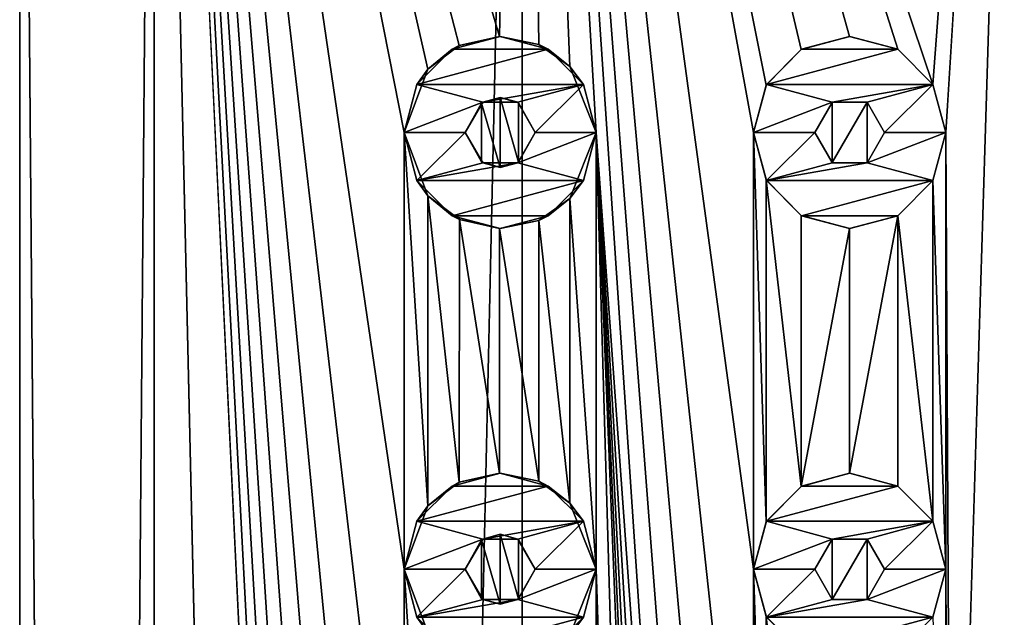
# Model space of a CAD drawing. Header units: millimetres. Extents: x -175 to 175, y 0 to 204.
# Tile 135 of 138: x -12 to 0, y 184 to 191. Entities that reach past the tile are written whole.
import ezdxf

# ---------------------------------------------------------------- set-up
doc = ezdxf.new("R2010")
doc.units = ezdxf.units.MM
doc.header["$LTSCALE"] = 65.185185
for name, color, linetype in [('187', 7, 'CONTINUOUS'), ('188', 7, 'CONTINUOUS'), ('189', 7, 'CONTINUOUS'), ('190', 7, 'CONTINUOUS'), ('191', 7, 'CONTINUOUS'), ('192', 7, 'CONTINUOUS'), ('193', 7, 'CONTINUOUS'), ('194', 7, 'CONTINUOUS'), ('195', 7, 'CONTINUOUS'), ('196', 7, 'CONTINUOUS'), ('269', 7, 'CONTINUOUS'), ('270', 7, 'CONTINUOUS'), ('279', 7, 'CONTINUOUS'), ('280', 7, 'CONTINUOUS'), ('32', 7, 'CONTINUOUS'), ('33', 7, 'CONTINUOUS'), ('87', 7, 'CONTINUOUS'), ('88', 7, 'CONTINUOUS'), ('89', 7, 'CONTINUOUS'), ('90', 7, 'CONTINUOUS'), ('91', 7, 'CONTINUOUS'), ('92', 7, 'CONTINUOUS'), ('93', 7, 'CONTINUOUS'), ('94', 7, 'CONTINUOUS'), ('95', 7, 'CONTINUOUS'), ('96', 7, 'CONTINUOUS')]:
    doc.layers.add(name, color=color, linetype=linetype)

msp = doc.modelspace()

# ---------------------------------------------------------------- linework, layer by layer
at = {"layer": '187', "linetype": 'CONTINUOUS'}
for points in [[(-6, 190.6, 11), (-6.55, 190.453, 11), (-5.45, 190.453, 11), (-6, 190.6, 11)], [(-6.55, 190.453, 11), (-6.953, 190.05, 11), (-5.45, 190.453, 11), (-6.55, 190.453, 11)], [(-5.45, 190.453, 11), (-6.953, 190.05, 11), (-5.047, 190.05, 11), (-5.45, 190.453, 11)], [(-6.953, 190.05, 11), (-7.1, 189.5, 11), (-6.2, 189.846, 11), (-6.953, 190.05, 11)], [(-5.047, 190.05, 11), (-6.953, 190.05, 11), (-6.2, 189.846, 11), (-5.047, 190.05, 11)], [(-5.8, 189.846, 11), (-5.047, 190.05, 11), (-6.2, 189.846, 11), (-5.8, 189.846, 11)], [(-5.6, 189.5, 11), (-5.047, 190.05, 11), (-5.8, 189.846, 11), (-5.6, 189.5, 11)], [(-4.9, 189.5, 11), (-5.047, 190.05, 11), (-5.6, 189.5, 11), (-4.9, 189.5, 11)], [(-7.1, 189.5, 11), (-6.4, 189.5, 11), (-6.2, 189.846, 11), (-7.1, 189.5, 11)], [(-7.1, 189.5, 11), (-6.953, 188.95, 11), (-6.4, 189.5, 11), (-7.1, 189.5, 11)], [(-6.4, 189.5, 11), (-6.953, 188.95, 11), (-6.2, 189.154, 11), (-6.4, 189.5, 11)], [(-5.047, 188.95, 11), (-4.9, 189.5, 11), (-5.8, 189.154, 11), (-5.047, 188.95, 11)], [(-5.8, 189.154, 11), (-4.9, 189.5, 11), (-5.6, 189.5, 11), (-5.8, 189.154, 11)], [(-6.953, 188.95, 11), (-5.047, 188.95, 11), (-5.8, 189.154, 11), (-6.953, 188.95, 11)], [(-6.2, 189.154, 11), (-6.953, 188.95, 11), (-5.8, 189.154, 11), (-6.2, 189.154, 11)], [(-6.55, 188.547, 11), (-5.047, 188.95, 11), (-6.953, 188.95, 11), (-6.55, 188.547, 11)], [(-5.45, 188.547, 11), (-5.047, 188.95, 11), (-6.55, 188.547, 11), (-5.45, 188.547, 11)], [(-6, 188.4, 11), (-5.45, 188.547, 11), (-6.55, 188.547, 11), (-6, 188.4, 11)]]:
    msp.add_3dface(points, dxfattribs=at)
at = {"layer": '188', "linetype": 'CONTINUOUS'}
for points in [[(-7.1, 189.5, 9.047), (-6.828, 188.775, 9.254), (-7.1, 189.5, 11), (-7.1, 189.5, 9.047)], [(-7.1, 189.5, 11), (-6.828, 188.775, 9.254), (-6.953, 188.95, 11), (-7.1, 189.5, 11)], [(-5.202, 188.743, 10.256), (-4.9, 189.5, 10.404), (-5.047, 188.95, 11), (-5.202, 188.743, 10.256)], [(-4.9, 189.5, 10.404), (-4.9, 189.5, 11), (-5.047, 188.95, 11), (-4.9, 189.5, 10.404)], [(-6.828, 188.775, 9.254), (-6.55, 188.547, 11), (-6.953, 188.95, 11), (-6.828, 188.775, 9.254)], [(-5.202, 188.743, 10.256), (-5.047, 188.95, 11), (-5.45, 188.547, 11), (-5.202, 188.743, 10.256)], [(-6.828, 188.775, 9.254), (-6.467, 188.504, 9.509), (-6.55, 188.547, 11), (-6.828, 188.775, 9.254)], [(-5.559, 188.492, 10.067), (-5.202, 188.743, 10.256), (-5.45, 188.547, 11), (-5.559, 188.492, 10.067)], [(-6.467, 188.504, 9.509), (-6.009, 188.4, 9.805), (-6.55, 188.547, 11), (-6.467, 188.504, 9.509)], [(-6.009, 188.4, 9.805), (-6, 188.4, 11), (-6.55, 188.547, 11), (-6.009, 188.4, 9.805)], [(-5.559, 188.492, 10.067), (-5.45, 188.547, 11), (-6, 188.4, 11), (-5.559, 188.492, 10.067)], [(-6.009, 188.4, 9.805), (-5.559, 188.492, 10.067), (-6, 188.4, 11), (-6.009, 188.4, 9.805)]]:
    msp.add_3dface(points, dxfattribs=at)
at = {"layer": '189', "linetype": 'CONTINUOUS'}
for points in [[(-6.468, 190.496, 9.509), (-6.55, 190.453, 11), (-6, 190.6, 11), (-6.468, 190.496, 9.509)], [(-6.009, 190.6, 9.805), (-6.468, 190.496, 9.509), (-6, 190.6, 11), (-6.009, 190.6, 9.805)], [(-5.559, 190.508, 10.067), (-6.009, 190.6, 9.805), (-6, 190.6, 11), (-5.559, 190.508, 10.067)], [(-5.559, 190.508, 10.067), (-6, 190.6, 11), (-5.45, 190.453, 11), (-5.559, 190.508, 10.067)], [(-6.468, 190.496, 9.509), (-6.828, 190.225, 9.254), (-6.55, 190.453, 11), (-6.468, 190.496, 9.509)], [(-5.202, 190.257, 10.256), (-5.559, 190.508, 10.067), (-5.45, 190.453, 11), (-5.202, 190.257, 10.256)], [(-6.828, 190.225, 9.254), (-6.953, 190.05, 11), (-6.55, 190.453, 11), (-6.828, 190.225, 9.254)], [(-5.202, 190.257, 10.256), (-5.45, 190.453, 11), (-5.047, 190.05, 11), (-5.202, 190.257, 10.256)], [(-4.9, 189.5, 10.404), (-5.202, 190.257, 10.256), (-4.9, 189.5, 11), (-4.9, 189.5, 10.404)], [(-5.202, 190.257, 10.256), (-5.047, 190.05, 11), (-4.9, 189.5, 11), (-5.202, 190.257, 10.256)], [(-6.828, 190.225, 9.254), (-7.1, 189.5, 9.047), (-6.953, 190.05, 11), (-6.828, 190.225, 9.254)], [(-7.1, 189.5, 9.047), (-7.1, 189.5, 11), (-6.953, 190.05, 11), (-7.1, 189.5, 9.047)]]:
    msp.add_3dface(points, dxfattribs=at)
at = {"layer": '190', "linetype": 'CONTINUOUS'}
for points in [[(-6.001, 189.9, 9.81), (-6.2, 189.846, 11), (-6.215, 189.837, 9.676), (-6.001, 189.9, 9.81)], [(-5.8, 189.846, 11), (-6.2, 189.846, 11), (-6.001, 189.9, 9.81), (-5.8, 189.846, 11)], [(-5.789, 189.84, 9.937), (-5.8, 189.846, 11), (-6.001, 189.9, 9.81), (-5.789, 189.84, 9.937)], [(-6.2, 189.846, 11), (-6.4, 189.5, 11), (-6.215, 189.837, 9.676), (-6.2, 189.846, 11)], [(-6.4, 189.5, 11), (-6.4, 189.5, 9.555), (-6.215, 189.837, 9.676), (-6.4, 189.5, 11)], [(-5.6, 189.5, 11), (-5.8, 189.846, 11), (-5.6, 189.5, 10.044), (-5.6, 189.5, 11)], [(-5.6, 189.5, 10.044), (-5.8, 189.846, 11), (-5.789, 189.84, 9.937), (-5.6, 189.5, 10.044)]]:
    msp.add_3dface(points, dxfattribs=at)
at = {"layer": '191', "linetype": 'CONTINUOUS'}
for points in [[(-6.4, 189.5, 11), (-6.2, 189.154, 11), (-6.4, 189.5, 9.555), (-6.4, 189.5, 11)], [(-6.4, 189.5, 9.555), (-6.2, 189.154, 11), (-6.215, 189.163, 9.676), (-6.4, 189.5, 9.555)], [(-5.8, 189.154, 11), (-5.6, 189.5, 11), (-5.789, 189.16, 9.937), (-5.8, 189.154, 11)], [(-5.6, 189.5, 11), (-5.6, 189.5, 10.044), (-5.789, 189.16, 9.937), (-5.6, 189.5, 11)], [(-6.215, 189.163, 9.676), (-6.2, 189.154, 11), (-6.001, 189.1, 9.81), (-6.215, 189.163, 9.676)], [(-6.2, 189.154, 11), (-5.8, 189.154, 11), (-6.001, 189.1, 9.81), (-6.2, 189.154, 11)], [(-6.001, 189.1, 9.81), (-5.8, 189.154, 11), (-5.789, 189.16, 9.937), (-6.001, 189.1, 9.81)]]:
    msp.add_3dface(points, dxfattribs=at)
at = {"layer": '192', "linetype": 'CONTINUOUS'}
for points in [[(-6, 185.6, 11), (-6.55, 185.453, 11), (-5.45, 185.453, 11), (-6, 185.6, 11)], [(-6.55, 185.453, 11), (-6.953, 185.05, 11), (-5.45, 185.453, 11), (-6.55, 185.453, 11)], [(-5.45, 185.453, 11), (-6.953, 185.05, 11), (-5.047, 185.05, 11), (-5.45, 185.453, 11)], [(-6.953, 185.05, 11), (-7.1, 184.5, 11), (-6.2, 184.846, 11), (-6.953, 185.05, 11)], [(-5.047, 185.05, 11), (-6.953, 185.05, 11), (-6.2, 184.846, 11), (-5.047, 185.05, 11)], [(-5.8, 184.846, 11), (-5.047, 185.05, 11), (-6.2, 184.846, 11), (-5.8, 184.846, 11)], [(-5.6, 184.5, 11), (-5.047, 185.05, 11), (-5.8, 184.846, 11), (-5.6, 184.5, 11)], [(-4.9, 184.5, 11), (-5.047, 185.05, 11), (-5.6, 184.5, 11), (-4.9, 184.5, 11)], [(-7.1, 184.5, 11), (-6.4, 184.5, 11), (-6.2, 184.846, 11), (-7.1, 184.5, 11)], [(-7.1, 184.5, 11), (-6.953, 183.95, 11), (-6.4, 184.5, 11), (-7.1, 184.5, 11)], [(-6.4, 184.5, 11), (-6.953, 183.95, 11), (-6.2, 184.154, 11), (-6.4, 184.5, 11)], [(-5.047, 183.95, 11), (-4.9, 184.5, 11), (-5.8, 184.154, 11), (-5.047, 183.95, 11)], [(-5.8, 184.154, 11), (-4.9, 184.5, 11), (-5.6, 184.5, 11), (-5.8, 184.154, 11)], [(-6.953, 183.95, 11), (-5.047, 183.95, 11), (-5.8, 184.154, 11), (-6.953, 183.95, 11)], [(-6.2, 184.154, 11), (-6.953, 183.95, 11), (-5.8, 184.154, 11), (-6.2, 184.154, 11)], [(-6.55, 183.547, 11), (-5.047, 183.95, 11), (-6.953, 183.95, 11), (-6.55, 183.547, 11)], [(-5.45, 183.547, 11), (-5.047, 183.95, 11), (-6.55, 183.547, 11), (-5.45, 183.547, 11)]]:
    msp.add_3dface(points, dxfattribs=at)
at = {"layer": '193', "linetype": 'CONTINUOUS'}
for points in [[(-7.1, 184.5, 9.047), (-6.828, 183.775, 9.254), (-7.1, 184.5, 11), (-7.1, 184.5, 9.047)], [(-7.1, 184.5, 11), (-6.828, 183.775, 9.254), (-6.953, 183.95, 11), (-7.1, 184.5, 11)], [(-5.202, 183.743, 10.256), (-4.9, 184.5, 10.404), (-5.047, 183.95, 11), (-5.202, 183.743, 10.256)], [(-4.9, 184.5, 10.404), (-4.9, 184.5, 11), (-5.047, 183.95, 11), (-4.9, 184.5, 10.404)], [(-6.828, 183.775, 9.254), (-6.55, 183.547, 11), (-6.953, 183.95, 11), (-6.828, 183.775, 9.254)], [(-5.202, 183.743, 10.256), (-5.047, 183.95, 11), (-5.45, 183.547, 11), (-5.202, 183.743, 10.256)]]:
    msp.add_3dface(points, dxfattribs=at)
at = {"layer": '194', "linetype": 'CONTINUOUS'}
for points in [[(-6.468, 185.496, 9.509), (-6.55, 185.453, 11), (-6, 185.6, 11), (-6.468, 185.496, 9.509)], [(-6.009, 185.6, 9.805), (-6.468, 185.496, 9.509), (-6, 185.6, 11), (-6.009, 185.6, 9.805)], [(-5.559, 185.508, 10.067), (-6.009, 185.6, 9.805), (-6, 185.6, 11), (-5.559, 185.508, 10.067)], [(-5.559, 185.508, 10.067), (-6, 185.6, 11), (-5.45, 185.453, 11), (-5.559, 185.508, 10.067)], [(-5.202, 185.257, 10.256), (-5.559, 185.508, 10.067), (-5.45, 185.453, 11), (-5.202, 185.257, 10.256)], [(-6.828, 185.225, 9.254), (-6.953, 185.05, 11), (-6.55, 185.453, 11), (-6.828, 185.225, 9.254)], [(-6.468, 185.496, 9.509), (-6.828, 185.225, 9.254), (-6.55, 185.453, 11), (-6.468, 185.496, 9.509)], [(-5.202, 185.257, 10.256), (-5.45, 185.453, 11), (-5.047, 185.05, 11), (-5.202, 185.257, 10.256)], [(-6.828, 185.225, 9.254), (-7.1, 184.5, 9.047), (-6.953, 185.05, 11), (-6.828, 185.225, 9.254)], [(-4.9, 184.5, 10.404), (-5.202, 185.257, 10.256), (-4.9, 184.5, 11), (-4.9, 184.5, 10.404)], [(-5.202, 185.257, 10.256), (-5.047, 185.05, 11), (-4.9, 184.5, 11), (-5.202, 185.257, 10.256)], [(-7.1, 184.5, 9.047), (-7.1, 184.5, 11), (-6.953, 185.05, 11), (-7.1, 184.5, 9.047)]]:
    msp.add_3dface(points, dxfattribs=at)
at = {"layer": '195', "linetype": 'CONTINUOUS'}
for points in [[(-6.2, 184.846, 11), (-6.4, 184.5, 11), (-6.215, 184.837, 9.676), (-6.2, 184.846, 11)], [(-6.4, 184.5, 11), (-6.4, 184.5, 9.555), (-6.215, 184.837, 9.676), (-6.4, 184.5, 11)], [(-6.001, 184.9, 9.81), (-6.2, 184.846, 11), (-6.215, 184.837, 9.676), (-6.001, 184.9, 9.81)], [(-5.8, 184.846, 11), (-6.2, 184.846, 11), (-6.001, 184.9, 9.81), (-5.8, 184.846, 11)], [(-5.789, 184.84, 9.937), (-5.8, 184.846, 11), (-6.001, 184.9, 9.81), (-5.789, 184.84, 9.937)], [(-5.6, 184.5, 11), (-5.8, 184.846, 11), (-5.6, 184.5, 10.044), (-5.6, 184.5, 11)], [(-5.6, 184.5, 10.044), (-5.8, 184.846, 11), (-5.789, 184.84, 9.937), (-5.6, 184.5, 10.044)]]:
    msp.add_3dface(points, dxfattribs=at)
at = {"layer": '196', "linetype": 'CONTINUOUS'}
for points in [[(-6.4, 184.5, 11), (-6.2, 184.154, 11), (-6.4, 184.5, 9.555), (-6.4, 184.5, 11)], [(-6.4, 184.5, 9.555), (-6.2, 184.154, 11), (-6.215, 184.163, 9.676), (-6.4, 184.5, 9.555)], [(-5.8, 184.154, 11), (-5.6, 184.5, 11), (-5.789, 184.16, 9.937), (-5.8, 184.154, 11)], [(-5.6, 184.5, 11), (-5.6, 184.5, 10.044), (-5.789, 184.16, 9.937), (-5.6, 184.5, 11)], [(-6.215, 184.163, 9.676), (-6.2, 184.154, 11), (-6.001, 184.1, 9.81), (-6.215, 184.163, 9.676)], [(-6.2, 184.154, 11), (-5.8, 184.154, 11), (-6.001, 184.1, 9.81), (-6.2, 184.154, 11)], [(-6.001, 184.1, 9.81), (-5.8, 184.154, 11), (-5.789, 184.16, 9.937), (-6.001, 184.1, 9.81)]]:
    msp.add_3dface(points, dxfattribs=at)
at = {"layer": '269', "linetype": 'CONTINUOUS'}
for points in [[(-6.215, 184.837, 9.676), (-6.4, 184.5, 9.555), (-6.215, 184.163, 9.676), (-6.215, 184.837, 9.676)], [(-6.001, 184.9, 9.81), (-6.215, 184.837, 9.676), (-6.001, 184.1, 9.81), (-6.001, 184.9, 9.81)], [(-6.215, 184.837, 9.676), (-6.215, 184.163, 9.676), (-6.001, 184.1, 9.81), (-6.215, 184.837, 9.676)], [(-5.789, 184.84, 9.937), (-6.001, 184.9, 9.81), (-5.789, 184.16, 9.937), (-5.789, 184.84, 9.937)], [(-6.001, 184.9, 9.81), (-6.001, 184.1, 9.81), (-5.789, 184.16, 9.937), (-6.001, 184.9, 9.81)], [(-5.6, 184.5, 10.044), (-5.789, 184.84, 9.937), (-5.789, 184.16, 9.937), (-5.6, 184.5, 10.044)]]:
    msp.add_3dface(points, dxfattribs=at)
at = {"layer": '270', "linetype": 'CONTINUOUS'}
for points in [[(-6.001, 189.9, 9.81), (-6.215, 189.837, 9.676), (-6.001, 189.1, 9.81), (-6.001, 189.9, 9.81)], [(-5.789, 189.84, 9.937), (-6.001, 189.9, 9.81), (-5.789, 189.16, 9.937), (-5.789, 189.84, 9.937)], [(-6.001, 189.9, 9.81), (-6.001, 189.1, 9.81), (-5.789, 189.16, 9.937), (-6.001, 189.9, 9.81)], [(-6.215, 189.837, 9.676), (-6.4, 189.5, 9.555), (-6.215, 189.163, 9.676), (-6.215, 189.837, 9.676)], [(-6.215, 189.837, 9.676), (-6.215, 189.163, 9.676), (-6.001, 189.1, 9.81), (-6.215, 189.837, 9.676)], [(-5.6, 189.5, 10.044), (-5.789, 189.84, 9.937), (-5.789, 189.16, 9.937), (-5.6, 189.5, 10.044)]]:
    msp.add_3dface(points, dxfattribs=at)
at = {"layer": '279', "linetype": 'CONTINUOUS'}
for points in [[(-2.202, 184.845, 11.287), (-2.4, 184.5, 11.247), (-2.202, 184.155, 11.287), (-2.202, 184.845, 11.287)], [(-1.799, 184.846, 11.358), (-2.202, 184.845, 11.287), (-2.202, 184.155, 11.287), (-1.799, 184.846, 11.358)], [(-1.799, 184.846, 11.358), (-2.202, 184.155, 11.287), (-1.799, 184.154, 11.358), (-1.799, 184.846, 11.358)], [(-1.6, 184.5, 11.388), (-1.799, 184.846, 11.358), (-1.799, 184.154, 11.358), (-1.6, 184.5, 11.388)]]:
    msp.add_3dface(points, dxfattribs=at)
at = {"layer": '280', "linetype": 'CONTINUOUS'}
for points in [[(-2.202, 189.845, 11.287), (-2.4, 189.5, 11.247), (-2.202, 189.155, 11.287), (-2.202, 189.845, 11.287)], [(-1.799, 189.846, 11.358), (-2.202, 189.845, 11.287), (-2.202, 189.155, 11.287), (-1.799, 189.846, 11.358)], [(-1.799, 189.846, 11.358), (-2.202, 189.155, 11.287), (-1.799, 189.154, 11.358), (-1.799, 189.846, 11.358)], [(-1.6, 189.5, 11.388), (-1.799, 189.846, 11.358), (-1.799, 189.154, 11.358), (-1.6, 189.5, 11.388)]]:
    msp.add_3dface(points, dxfattribs=at)
at = {"layer": '32', "linetype": 'CONTINUOUS'}
for points in [[(-11.5, 17.5), (-9.959, 17.5, 5.75), (-11.5, 204), (-11.5, 17.5)], [(-11.5, 204), (-9.959, 17.5, 5.75), (-9.959, 204, 5.75), (-11.5, 204)], [(-9.959, 17.5, 5.75), (-5.75, 17.5, 9.959), (-9.959, 204, 5.75), (-9.959, 17.5, 5.75)], [(-9.959, 204, 5.75), (-5.75, 17.5, 9.959), (-7.1, 144.5, 9.047), (-9.959, 204, 5.75)], [(-5.75, 204, 9.959), (-9.959, 204, 5.75), (-6.009, 190.6, 9.805), (-5.75, 204, 9.959)], [(-9.959, 204, 5.75), (-7.1, 189.5, 9.047), (-6.828, 190.225, 9.254), (-9.959, 204, 5.75)], [(-7.1, 189.5, 9.047), (-9.959, 204, 5.75), (-7.1, 184.5, 9.047), (-7.1, 189.5, 9.047)], [(-6.009, 190.6, 9.805), (-9.959, 204, 5.75), (-6.468, 190.496, 9.509), (-6.009, 190.6, 9.805)], [(-6.468, 190.496, 9.509), (-9.959, 204, 5.75), (-6.828, 190.225, 9.254), (-6.468, 190.496, 9.509)], [(-7.1, 184.5, 9.047), (-9.959, 204, 5.75), (-7.1, 179.5, 9.047), (-7.1, 184.5, 9.047)], [(-7.1, 179.5, 9.047), (-9.959, 204, 5.75), (-7.1, 174.5, 9.047), (-7.1, 179.5, 9.047)], [(-7.1, 174.5, 9.047), (-9.959, 204, 5.75), (-7.1, 169.5, 9.047), (-7.1, 174.5, 9.047)], [(-7.1, 169.5, 9.047), (-9.959, 204, 5.75), (-7.1, 164.5, 9.047), (-7.1, 169.5, 9.047)], [(-7.1, 164.5, 9.047), (-9.959, 204, 5.75), (-7.1, 159.5, 9.047), (-7.1, 164.5, 9.047)], [(-7.1, 159.5, 9.047), (-9.959, 204, 5.75), (-7.1, 154.5, 9.047), (-7.1, 159.5, 9.047)], [(-7.1, 154.5, 9.047), (-9.959, 204, 5.75), (-7.1, 149.5, 9.047), (-7.1, 154.5, 9.047)], [(-7.1, 149.5, 9.047), (-9.959, 204, 5.75), (-7.1, 144.5, 9.047), (-7.1, 149.5, 9.047)], [(-5.559, 190.508, 10.067), (-5.75, 204, 9.959), (-6.009, 190.6, 9.805), (-5.559, 190.508, 10.067)], [(0, 204, 11.5), (-5.75, 204, 9.959), (-1.048, 190.05, 11.452), (0, 204, 11.5)], [(-5.75, 204, 9.959), (-3.1, 189.5, 11.074), (-2.957, 190.042, 11.113), (-5.75, 204, 9.959)], [(-3.1, 189.5, 11.074), (-5.75, 204, 9.959), (-3.1, 184.5, 11.074), (-3.1, 189.5, 11.074)], [(-1.048, 190.05, 11.452), (-5.75, 204, 9.959), (-1.45, 190.453, 11.408), (-1.048, 190.05, 11.452)], [(-1.45, 190.453, 11.408), (-5.75, 204, 9.959), (-2.002, 190.6, 11.324), (-1.45, 190.453, 11.408)], [(-2.002, 190.6, 11.324), (-5.75, 204, 9.959), (-2.557, 190.449, 11.212), (-2.002, 190.6, 11.324)], [(-2.557, 190.449, 11.212), (-5.75, 204, 9.959), (-2.957, 190.042, 11.113), (-2.557, 190.449, 11.212)], [(-3.1, 184.5, 11.074), (-5.75, 204, 9.959), (-3.1, 179.5, 11.074), (-3.1, 184.5, 11.074)], [(-3.1, 179.5, 11.074), (-5.75, 204, 9.959), (-3.1, 174.5, 11.074), (-3.1, 179.5, 11.074)], [(-3.1, 174.5, 11.074), (-5.75, 204, 9.959), (-3.1, 169.5, 11.074), (-3.1, 174.5, 11.074)], [(-3.1, 169.5, 11.074), (-5.75, 204, 9.959), (-3.1, 164.5, 11.074), (-3.1, 169.5, 11.074)], [(-3.1, 164.5, 11.074), (-5.75, 204, 9.959), (-4.9, 189.5, 10.404), (-3.1, 164.5, 11.074)], [(-4.9, 189.5, 10.404), (-5.75, 204, 9.959), (-5.202, 190.257, 10.256), (-4.9, 189.5, 10.404)], [(-5.202, 190.257, 10.256), (-5.75, 204, 9.959), (-5.559, 190.508, 10.067), (-5.202, 190.257, 10.256)], [(-0.9, 189.5, 11.465), (0, 204, 11.5), (-1.048, 190.05, 11.452), (-0.9, 189.5, 11.465)], [(0, 17.5, 11.5), (0, 204, 11.5), (-0.9, 189.5, 11.465), (0, 17.5, 11.5)], [(-6.828, 188.775, 9.254), (-7.1, 189.5, 9.047), (-6.828, 185.225, 9.254), (-6.828, 188.775, 9.254)], [(-7.1, 189.5, 9.047), (-7.1, 184.5, 9.047), (-6.828, 185.225, 9.254), (-7.1, 189.5, 9.047)], [(-4.9, 189.5, 10.404), (-5.202, 188.743, 10.256), (-4.9, 184.5, 10.404), (-4.9, 189.5, 10.404)], [(0, 17.5, 11.5), (-3.1, 144.5, 11.074), (-4.9, 189.5, 10.404), (0, 17.5, 11.5)], [(0, 17.5, 11.5), (-4.9, 189.5, 10.404), (-4.9, 184.5, 10.404), (0, 17.5, 11.5)], [(-3.1, 159.5, 11.074), (-3.1, 164.5, 11.074), (-4.9, 189.5, 10.404), (-3.1, 159.5, 11.074)], [(-3.1, 154.5, 11.074), (-3.1, 159.5, 11.074), (-4.9, 189.5, 10.404), (-3.1, 154.5, 11.074)], [(-3.1, 149.5, 11.074), (-3.1, 154.5, 11.074), (-4.9, 189.5, 10.404), (-3.1, 149.5, 11.074)], [(-3.1, 144.5, 11.074), (-3.1, 149.5, 11.074), (-4.9, 189.5, 10.404), (-3.1, 144.5, 11.074)], [(-2.957, 188.958, 11.113), (-3.1, 189.5, 11.074), (-2.957, 185.042, 11.113), (-2.957, 188.958, 11.113)], [(-3.1, 189.5, 11.074), (-3.1, 184.5, 11.074), (-2.957, 185.042, 11.113), (-3.1, 189.5, 11.074)], [(-0.9, 189.5, 11.465), (-1.048, 188.95, 11.452), (-0.9, 184.5, 11.465), (-0.9, 189.5, 11.465)], [(0, 17.5, 11.5), (-0.9, 189.5, 11.465), (-0.9, 184.5, 11.465), (0, 17.5, 11.5)], [(-2.557, 188.551, 11.212), (-2.957, 188.958, 11.113), (-2.557, 185.449, 11.212), (-2.557, 188.551, 11.212)], [(-2.557, 185.449, 11.212), (-2.957, 188.958, 11.113), (-2.957, 185.042, 11.113), (-2.557, 185.449, 11.212)], [(-1.048, 188.95, 11.452), (-1.45, 188.547, 11.408), (-1.048, 185.05, 11.452), (-1.048, 188.95, 11.452)], [(-0.9, 184.5, 11.465), (-1.048, 188.95, 11.452), (-1.048, 185.05, 11.452), (-0.9, 184.5, 11.465)], [(-6.467, 188.504, 9.509), (-6.828, 188.775, 9.254), (-6.468, 185.496, 9.509), (-6.467, 188.504, 9.509)], [(-6.468, 185.496, 9.509), (-6.828, 188.775, 9.254), (-6.828, 185.225, 9.254), (-6.468, 185.496, 9.509)], [(-5.202, 188.743, 10.256), (-5.559, 188.492, 10.067), (-5.202, 185.257, 10.256), (-5.202, 188.743, 10.256)], [(-4.9, 184.5, 10.404), (-5.202, 188.743, 10.256), (-5.202, 185.257, 10.256), (-4.9, 184.5, 10.404)], [(-2.002, 188.4, 11.324), (-2.557, 188.551, 11.212), (-2.557, 185.449, 11.212), (-2.002, 188.4, 11.324)], [(-1.45, 188.547, 11.408), (-2.002, 188.4, 11.324), (-2.002, 185.6, 11.324), (-1.45, 188.547, 11.408)], [(-1.45, 185.453, 11.408), (-1.45, 188.547, 11.408), (-2.002, 185.6, 11.324), (-1.45, 185.453, 11.408)], [(-1.048, 185.05, 11.452), (-1.45, 188.547, 11.408), (-1.45, 185.453, 11.408), (-1.048, 185.05, 11.452)], [(-6.009, 185.6, 9.805), (-6.467, 188.504, 9.509), (-6.468, 185.496, 9.509), (-6.009, 185.6, 9.805)], [(-6.009, 188.4, 9.805), (-6.467, 188.504, 9.509), (-6.009, 185.6, 9.805), (-6.009, 188.4, 9.805)], [(-5.559, 188.492, 10.067), (-6.009, 188.4, 9.805), (-5.559, 185.508, 10.067), (-5.559, 188.492, 10.067)], [(-5.202, 185.257, 10.256), (-5.559, 188.492, 10.067), (-5.559, 185.508, 10.067), (-5.202, 185.257, 10.256)], [(-5.559, 185.508, 10.067), (-6.009, 188.4, 9.805), (-6.009, 185.6, 9.805), (-5.559, 185.508, 10.067)], [(-2.002, 185.6, 11.324), (-2.002, 188.4, 11.324), (-2.557, 185.449, 11.212), (-2.002, 185.6, 11.324)], [(-6.828, 183.775, 9.254), (-7.1, 184.5, 9.047), (-6.828, 180.225, 9.254), (-6.828, 183.775, 9.254)], [(-7.1, 184.5, 9.047), (-7.1, 179.5, 9.047), (-6.828, 180.225, 9.254), (-7.1, 184.5, 9.047)], [(-4.9, 184.5, 10.404), (-5.202, 183.743, 10.256), (-4.9, 179.5, 10.404), (-4.9, 184.5, 10.404)], [(0, 17.5, 11.5), (-4.9, 184.5, 10.404), (-4.9, 179.5, 10.404), (0, 17.5, 11.5)], [(-2.957, 183.958, 11.113), (-3.1, 184.5, 11.074), (-2.957, 180.042, 11.113), (-2.957, 183.958, 11.113)], [(-3.1, 184.5, 11.074), (-3.1, 179.5, 11.074), (-2.957, 180.042, 11.113), (-3.1, 184.5, 11.074)], [(-0.9, 184.5, 11.465), (-1.048, 183.95, 11.452), (-0.9, 179.5, 11.465), (-0.9, 184.5, 11.465)], [(0, 17.5, 11.5), (-0.9, 184.5, 11.465), (-0.9, 179.5, 11.465), (0, 17.5, 11.5)], [(-2.557, 183.551, 11.212), (-2.957, 183.958, 11.113), (-2.557, 180.449, 11.212), (-2.557, 183.551, 11.212)], [(-2.557, 180.449, 11.212), (-2.957, 183.958, 11.113), (-2.957, 180.042, 11.113), (-2.557, 180.449, 11.212)]]:
    msp.add_3dface(points, dxfattribs=at)
at = {"layer": '33', "linetype": 'CONTINUOUS'}
for points in [[(-9.959, 17.5, -5.75), (-11.5, 17.5), (-9.959, 204, -5.75), (-9.959, 17.5, -5.75)], [(-11.5, 17.5), (-11.5, 204), (-9.959, 204, -5.75), (-11.5, 17.5)], [(-5.75, 17.5, -9.959), (-9.959, 17.5, -5.75), (-5.75, 204, -9.959), (-5.75, 17.5, -9.959)], [(-5.75, 204, -9.959), (-9.959, 17.5, -5.75), (-9.959, 204, -5.75), (-5.75, 204, -9.959)], [(0, 17.5, -11.5), (-5.75, 17.5, -9.959), (0, 204, -11.5), (0, 17.5, -11.5)], [(0, 204, -11.5), (-5.75, 17.5, -9.959), (-5.75, 204, -9.959), (0, 204, -11.5)]]:
    msp.add_3dface(points, dxfattribs=at)
at = {"layer": '87', "linetype": 'CONTINUOUS'}
for points in [[(-2, 190.6, 12.5), (-2.55, 190.453, 12.5), (-1.45, 190.453, 12.5), (-2, 190.6, 12.5)], [(-2.55, 190.453, 12.5), (-2.953, 190.05, 12.5), (-1.45, 190.453, 12.5), (-2.55, 190.453, 12.5)], [(-1.45, 190.453, 12.5), (-2.953, 190.05, 12.5), (-1.047, 190.05, 12.5), (-1.45, 190.453, 12.5)], [(-2.953, 190.05, 12.5), (-3.1, 189.5, 12.5), (-2.2, 189.846, 12.5), (-2.953, 190.05, 12.5)], [(-1.047, 190.05, 12.5), (-2.953, 190.05, 12.5), (-2.2, 189.846, 12.5), (-1.047, 190.05, 12.5)], [(-1.8, 189.846, 12.5), (-1.047, 190.05, 12.5), (-2.2, 189.846, 12.5), (-1.8, 189.846, 12.5)], [(-1.6, 189.5, 12.5), (-1.047, 190.05, 12.5), (-1.8, 189.846, 12.5), (-1.6, 189.5, 12.5)], [(-0.9, 189.5, 12.5), (-1.047, 190.05, 12.5), (-1.6, 189.5, 12.5), (-0.9, 189.5, 12.5)], [(-3.1, 189.5, 12.5), (-2.4, 189.5, 12.5), (-2.2, 189.846, 12.5), (-3.1, 189.5, 12.5)], [(-3.1, 189.5, 12.5), (-2.953, 188.95, 12.5), (-2.4, 189.5, 12.5), (-3.1, 189.5, 12.5)], [(-2.4, 189.5, 12.5), (-2.953, 188.95, 12.5), (-2.2, 189.154, 12.5), (-2.4, 189.5, 12.5)], [(-1.047, 188.95, 12.5), (-0.9, 189.5, 12.5), (-1.8, 189.154, 12.5), (-1.047, 188.95, 12.5)], [(-1.8, 189.154, 12.5), (-0.9, 189.5, 12.5), (-1.6, 189.5, 12.5), (-1.8, 189.154, 12.5)], [(-2.953, 188.95, 12.5), (-1.047, 188.95, 12.5), (-1.8, 189.154, 12.5), (-2.953, 188.95, 12.5)], [(-2.2, 189.154, 12.5), (-2.953, 188.95, 12.5), (-1.8, 189.154, 12.5), (-2.2, 189.154, 12.5)], [(-2.55, 188.547, 12.5), (-1.047, 188.95, 12.5), (-2.953, 188.95, 12.5), (-2.55, 188.547, 12.5)], [(-1.45, 188.547, 12.5), (-1.047, 188.95, 12.5), (-2.55, 188.547, 12.5), (-1.45, 188.547, 12.5)], [(-2, 188.4, 12.5), (-1.45, 188.547, 12.5), (-2.55, 188.547, 12.5), (-2, 188.4, 12.5)]]:
    msp.add_3dface(points, dxfattribs=at)
at = {"layer": '88', "linetype": 'CONTINUOUS'}
for points in [[(-3.1, 189.5, 11.074), (-2.957, 188.958, 11.113), (-3.1, 189.5, 12.5), (-3.1, 189.5, 11.074)], [(-3.1, 189.5, 12.5), (-2.957, 188.958, 11.113), (-2.953, 188.95, 12.5), (-3.1, 189.5, 12.5)], [(-1.048, 188.95, 11.452), (-0.9, 189.5, 11.465), (-1.047, 188.95, 12.5), (-1.048, 188.95, 11.452)], [(-0.9, 189.5, 11.465), (-0.9, 189.5, 12.5), (-1.047, 188.95, 12.5), (-0.9, 189.5, 11.465)], [(-2.957, 188.958, 11.113), (-2.557, 188.551, 11.212), (-2.953, 188.95, 12.5), (-2.957, 188.958, 11.113)], [(-2.557, 188.551, 11.212), (-2.55, 188.547, 12.5), (-2.953, 188.95, 12.5), (-2.557, 188.551, 11.212)], [(-1.45, 188.547, 11.408), (-1.048, 188.95, 11.452), (-1.45, 188.547, 12.5), (-1.45, 188.547, 11.408)], [(-1.048, 188.95, 11.452), (-1.047, 188.95, 12.5), (-1.45, 188.547, 12.5), (-1.048, 188.95, 11.452)], [(-2.557, 188.551, 11.212), (-2.002, 188.4, 11.324), (-2.55, 188.547, 12.5), (-2.557, 188.551, 11.212)], [(-2.002, 188.4, 11.324), (-2, 188.4, 12.5), (-2.55, 188.547, 12.5), (-2.002, 188.4, 11.324)], [(-2.002, 188.4, 11.324), (-1.45, 188.547, 11.408), (-2, 188.4, 12.5), (-2.002, 188.4, 11.324)], [(-1.45, 188.547, 11.408), (-1.45, 188.547, 12.5), (-2, 188.4, 12.5), (-1.45, 188.547, 11.408)]]:
    msp.add_3dface(points, dxfattribs=at)
at = {"layer": '89', "linetype": 'CONTINUOUS'}
for points in [[(-2.002, 190.6, 11.324), (-2.557, 190.449, 11.212), (-2.55, 190.453, 12.5), (-2.002, 190.6, 11.324)], [(-2.002, 190.6, 11.324), (-2.55, 190.453, 12.5), (-2, 190.6, 12.5), (-2.002, 190.6, 11.324)], [(-1.45, 190.453, 11.408), (-2.002, 190.6, 11.324), (-2, 190.6, 12.5), (-1.45, 190.453, 11.408)], [(-1.45, 190.453, 11.408), (-2, 190.6, 12.5), (-1.45, 190.453, 12.5), (-1.45, 190.453, 11.408)], [(-2.557, 190.449, 11.212), (-2.957, 190.042, 11.113), (-2.953, 190.05, 12.5), (-2.557, 190.449, 11.212)], [(-2.557, 190.449, 11.212), (-2.953, 190.05, 12.5), (-2.55, 190.453, 12.5), (-2.557, 190.449, 11.212)], [(-1.048, 190.05, 11.452), (-1.45, 190.453, 11.408), (-1.45, 190.453, 12.5), (-1.048, 190.05, 11.452)], [(-1.048, 190.05, 11.452), (-1.45, 190.453, 12.5), (-1.047, 190.05, 12.5), (-1.048, 190.05, 11.452)], [(-2.957, 190.042, 11.113), (-3.1, 189.5, 11.074), (-2.953, 190.05, 12.5), (-2.957, 190.042, 11.113)], [(-3.1, 189.5, 11.074), (-3.1, 189.5, 12.5), (-2.953, 190.05, 12.5), (-3.1, 189.5, 11.074)], [(-0.9, 189.5, 11.465), (-1.048, 190.05, 11.452), (-0.9, 189.5, 12.5), (-0.9, 189.5, 11.465)], [(-1.048, 190.05, 11.452), (-1.047, 190.05, 12.5), (-0.9, 189.5, 12.5), (-1.048, 190.05, 11.452)]]:
    msp.add_3dface(points, dxfattribs=at)
at = {"layer": '90', "linetype": 'CONTINUOUS'}
for points in [[(-2.2, 189.846, 12.5), (-2.4, 189.5, 12.5), (-2.202, 189.845, 11.287), (-2.2, 189.846, 12.5)], [(-2.4, 189.5, 12.5), (-2.4, 189.5, 11.247), (-2.202, 189.845, 11.287), (-2.4, 189.5, 12.5)], [(-1.799, 189.846, 11.358), (-2.2, 189.846, 12.5), (-2.202, 189.845, 11.287), (-1.799, 189.846, 11.358)], [(-1.8, 189.846, 12.5), (-2.2, 189.846, 12.5), (-1.799, 189.846, 11.358), (-1.8, 189.846, 12.5)], [(-1.6, 189.5, 12.5), (-1.8, 189.846, 12.5), (-1.6, 189.5, 11.388), (-1.6, 189.5, 12.5)], [(-1.6, 189.5, 11.388), (-1.8, 189.846, 12.5), (-1.799, 189.846, 11.358), (-1.6, 189.5, 11.388)]]:
    msp.add_3dface(points, dxfattribs=at)
at = {"layer": '91', "linetype": 'CONTINUOUS'}
for points in [[(-2.4, 189.5, 12.5), (-2.2, 189.154, 12.5), (-2.4, 189.5, 11.247), (-2.4, 189.5, 12.5)], [(-2.4, 189.5, 11.247), (-2.2, 189.154, 12.5), (-2.202, 189.155, 11.287), (-2.4, 189.5, 11.247)], [(-1.8, 189.154, 12.5), (-1.6, 189.5, 12.5), (-1.799, 189.154, 11.358), (-1.8, 189.154, 12.5)], [(-1.6, 189.5, 12.5), (-1.6, 189.5, 11.388), (-1.799, 189.154, 11.358), (-1.6, 189.5, 12.5)], [(-2.2, 189.154, 12.5), (-1.8, 189.154, 12.5), (-2.202, 189.155, 11.287), (-2.2, 189.154, 12.5)], [(-2.202, 189.155, 11.287), (-1.8, 189.154, 12.5), (-1.799, 189.154, 11.358), (-2.202, 189.155, 11.287)]]:
    msp.add_3dface(points, dxfattribs=at)
at = {"layer": '92', "linetype": 'CONTINUOUS'}
for points in [[(-2, 185.6, 12.5), (-2.55, 185.453, 12.5), (-1.45, 185.453, 12.5), (-2, 185.6, 12.5)], [(-2.55, 185.453, 12.5), (-2.953, 185.05, 12.5), (-1.45, 185.453, 12.5), (-2.55, 185.453, 12.5)], [(-1.45, 185.453, 12.5), (-2.953, 185.05, 12.5), (-1.047, 185.05, 12.5), (-1.45, 185.453, 12.5)], [(-2.953, 185.05, 12.5), (-3.1, 184.5, 12.5), (-2.2, 184.846, 12.5), (-2.953, 185.05, 12.5)], [(-1.047, 185.05, 12.5), (-2.953, 185.05, 12.5), (-2.2, 184.846, 12.5), (-1.047, 185.05, 12.5)], [(-1.8, 184.846, 12.5), (-1.047, 185.05, 12.5), (-2.2, 184.846, 12.5), (-1.8, 184.846, 12.5)], [(-1.6, 184.5, 12.5), (-1.047, 185.05, 12.5), (-1.8, 184.846, 12.5), (-1.6, 184.5, 12.5)], [(-0.9, 184.5, 12.5), (-1.047, 185.05, 12.5), (-1.6, 184.5, 12.5), (-0.9, 184.5, 12.5)], [(-3.1, 184.5, 12.5), (-2.4, 184.5, 12.5), (-2.2, 184.846, 12.5), (-3.1, 184.5, 12.5)], [(-3.1, 184.5, 12.5), (-2.953, 183.95, 12.5), (-2.4, 184.5, 12.5), (-3.1, 184.5, 12.5)], [(-2.4, 184.5, 12.5), (-2.953, 183.95, 12.5), (-2.2, 184.154, 12.5), (-2.4, 184.5, 12.5)], [(-1.047, 183.95, 12.5), (-0.9, 184.5, 12.5), (-1.8, 184.154, 12.5), (-1.047, 183.95, 12.5)], [(-1.8, 184.154, 12.5), (-0.9, 184.5, 12.5), (-1.6, 184.5, 12.5), (-1.8, 184.154, 12.5)], [(-2.953, 183.95, 12.5), (-1.047, 183.95, 12.5), (-1.8, 184.154, 12.5), (-2.953, 183.95, 12.5)], [(-2.2, 184.154, 12.5), (-2.953, 183.95, 12.5), (-1.8, 184.154, 12.5), (-2.2, 184.154, 12.5)], [(-2.55, 183.547, 12.5), (-1.047, 183.95, 12.5), (-2.953, 183.95, 12.5), (-2.55, 183.547, 12.5)], [(-1.45, 183.547, 12.5), (-1.047, 183.95, 12.5), (-2.55, 183.547, 12.5), (-1.45, 183.547, 12.5)]]:
    msp.add_3dface(points, dxfattribs=at)
at = {"layer": '93', "linetype": 'CONTINUOUS'}
for points in [[(-3.1, 184.5, 11.074), (-2.957, 183.958, 11.113), (-3.1, 184.5, 12.5), (-3.1, 184.5, 11.074)], [(-3.1, 184.5, 12.5), (-2.957, 183.958, 11.113), (-2.953, 183.95, 12.5), (-3.1, 184.5, 12.5)], [(-1.048, 183.95, 11.452), (-0.9, 184.5, 11.465), (-1.047, 183.95, 12.5), (-1.048, 183.95, 11.452)], [(-0.9, 184.5, 11.465), (-0.9, 184.5, 12.5), (-1.047, 183.95, 12.5), (-0.9, 184.5, 11.465)], [(-2.957, 183.958, 11.113), (-2.557, 183.551, 11.212), (-2.953, 183.95, 12.5), (-2.957, 183.958, 11.113)], [(-2.557, 183.551, 11.212), (-2.55, 183.547, 12.5), (-2.953, 183.95, 12.5), (-2.557, 183.551, 11.212)], [(-1.048, 183.95, 11.452), (-1.047, 183.95, 12.5), (-1.45, 183.547, 12.5), (-1.048, 183.95, 11.452)]]:
    msp.add_3dface(points, dxfattribs=at)
at = {"layer": '94', "linetype": 'CONTINUOUS'}
for points in [[(-2.002, 185.6, 11.324), (-2.557, 185.449, 11.212), (-2.55, 185.453, 12.5), (-2.002, 185.6, 11.324)], [(-2.002, 185.6, 11.324), (-2.55, 185.453, 12.5), (-2, 185.6, 12.5), (-2.002, 185.6, 11.324)], [(-1.45, 185.453, 11.408), (-2.002, 185.6, 11.324), (-2, 185.6, 12.5), (-1.45, 185.453, 11.408)], [(-1.45, 185.453, 11.408), (-2, 185.6, 12.5), (-1.45, 185.453, 12.5), (-1.45, 185.453, 11.408)], [(-2.557, 185.449, 11.212), (-2.957, 185.042, 11.113), (-2.953, 185.05, 12.5), (-2.557, 185.449, 11.212)], [(-2.557, 185.449, 11.212), (-2.953, 185.05, 12.5), (-2.55, 185.453, 12.5), (-2.557, 185.449, 11.212)], [(-1.048, 185.05, 11.452), (-1.45, 185.453, 11.408), (-1.45, 185.453, 12.5), (-1.048, 185.05, 11.452)], [(-1.048, 185.05, 11.452), (-1.45, 185.453, 12.5), (-1.047, 185.05, 12.5), (-1.048, 185.05, 11.452)], [(-2.957, 185.042, 11.113), (-3.1, 184.5, 11.074), (-2.953, 185.05, 12.5), (-2.957, 185.042, 11.113)], [(-3.1, 184.5, 11.074), (-3.1, 184.5, 12.5), (-2.953, 185.05, 12.5), (-3.1, 184.5, 11.074)], [(-0.9, 184.5, 11.465), (-1.048, 185.05, 11.452), (-0.9, 184.5, 12.5), (-0.9, 184.5, 11.465)], [(-1.048, 185.05, 11.452), (-1.047, 185.05, 12.5), (-0.9, 184.5, 12.5), (-1.048, 185.05, 11.452)]]:
    msp.add_3dface(points, dxfattribs=at)
at = {"layer": '95', "linetype": 'CONTINUOUS'}
for points in [[(-2.2, 184.846, 12.5), (-2.4, 184.5, 12.5), (-2.202, 184.845, 11.287), (-2.2, 184.846, 12.5)], [(-2.4, 184.5, 12.5), (-2.4, 184.5, 11.247), (-2.202, 184.845, 11.287), (-2.4, 184.5, 12.5)], [(-1.799, 184.846, 11.358), (-2.2, 184.846, 12.5), (-2.202, 184.845, 11.287), (-1.799, 184.846, 11.358)], [(-1.8, 184.846, 12.5), (-2.2, 184.846, 12.5), (-1.799, 184.846, 11.358), (-1.8, 184.846, 12.5)], [(-1.6, 184.5, 12.5), (-1.8, 184.846, 12.5), (-1.6, 184.5, 11.388), (-1.6, 184.5, 12.5)], [(-1.6, 184.5, 11.388), (-1.8, 184.846, 12.5), (-1.799, 184.846, 11.358), (-1.6, 184.5, 11.388)]]:
    msp.add_3dface(points, dxfattribs=at)
at = {"layer": '96', "linetype": 'CONTINUOUS'}
for points in [[(-2.4, 184.5, 12.5), (-2.2, 184.154, 12.5), (-2.4, 184.5, 11.247), (-2.4, 184.5, 12.5)], [(-2.4, 184.5, 11.247), (-2.2, 184.154, 12.5), (-2.202, 184.155, 11.287), (-2.4, 184.5, 11.247)], [(-1.8, 184.154, 12.5), (-1.6, 184.5, 12.5), (-1.799, 184.154, 11.358), (-1.8, 184.154, 12.5)], [(-1.6, 184.5, 12.5), (-1.6, 184.5, 11.388), (-1.799, 184.154, 11.358), (-1.6, 184.5, 12.5)], [(-2.2, 184.154, 12.5), (-1.8, 184.154, 12.5), (-2.202, 184.155, 11.287), (-2.2, 184.154, 12.5)], [(-2.202, 184.155, 11.287), (-1.8, 184.154, 12.5), (-1.799, 184.154, 11.358), (-2.202, 184.155, 11.287)]]:
    msp.add_3dface(points, dxfattribs=at)

doc.saveas('drawing.dxf')
